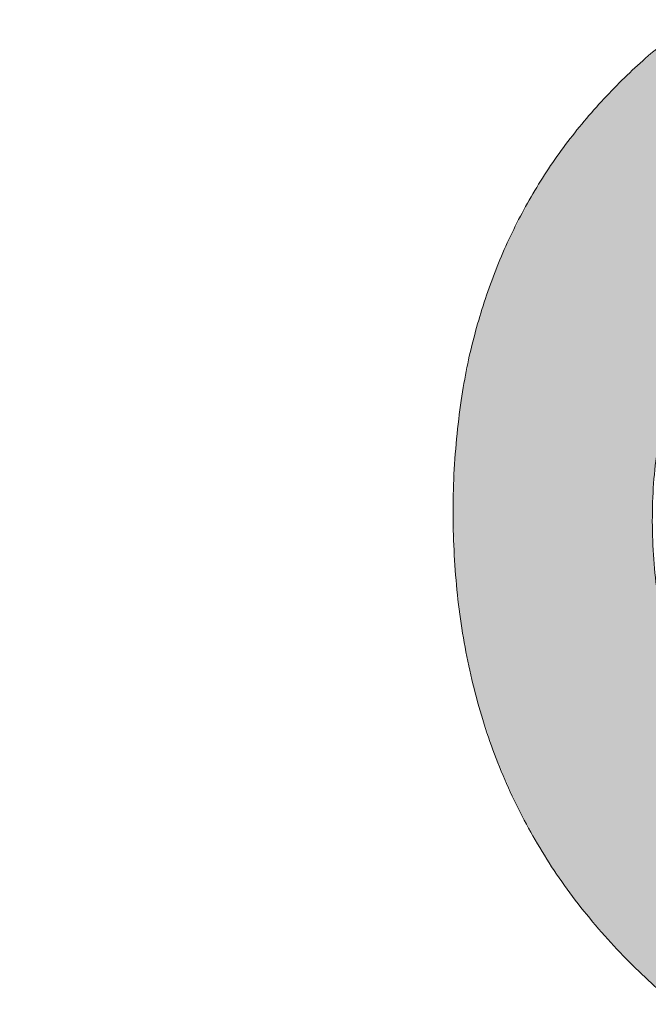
# Model space of a CAD drawing. Header units: inches. Extents: x -462 to -293, y -254 to -12.
# Tile 75 of 89: x -357.57 to -356.7, y -21.476 to -20.114. Entities that reach past the tile are written whole.
import ezdxf

# ---------------------------------------------------------------- set-up
doc = ezdxf.new("R2010")
doc.units = ezdxf.units.IN
doc.header["$LTSCALE"] = 32
doc.header["$MEASUREMENT"] = 0
doc.linetypes.add('Dash Style-1', pattern=[0.083328, 0.041656, -0.041672])
for name, color, linetype, lineweight in [('Black', 7, 'Continuous', 18), ('DashLine', 7, 'Dash Style-1', 13), ('DashLineFill', 7, 'Dash Style-1', 13), ('Drawing', 7, 'Continuous', 18), ('Metal-Black', 7, 'Continuous', 18), ('Metal-DeskStructure', 7, 'Continuous', 13), ('None', 7, 'Continuous', 18), ('Plastic-BracketCover', 7, 'Continuous', 13), ('SolidLine', 7, 'Continuous', 15), ('Wood_1-H', 7, 'Continuous', 13)]:
    doc.layers.add(name, color=color, linetype=linetype, lineweight=lineweight)
doc.layers.add('Metal-Leg', color=7, linetype='Continuous', lineweight=18, true_color=0x4c4c4c)
pattern_1 = [(45, (0, 0), (-1.613, 1.9357), []), (45, (-1.0608, 1.0608), (-0.472346, 0.41676), [])]

# ---------------------------------------------------------------- blocks, each defined once
blk = doc.blocks.new('Group-12')
at = {"layer": 'DashLine'}
blk.add_rational_spline([(3.4259, -2.5591), (3.4259, -37.7752), (3.4259, -72.9914), (3.4259, -74.5276), (1.8898, -74.5276), (-11.0287, -74.5473), (-23.9472, -74.5671), (-25.2496, -74.4618), (-25.4762, -73.1751), (-27.4062, -52.6221), (-29.3362, -32.0691), (-29.6454, -28.7795), (-29.6452, -25.4721), (-29.6458, -14.0156), (-29.6464, -2.5591), (-13.1102, -2.5591), (3.4259, -2.5591)], [1, 1, 1, 0.707106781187, 1, 1, 1, 1, 1, 1, 1, 1, 1, 1, 1, 1, 1], degree=2, knots=[0, 0, 0, 0.343773, 0.343773, 0.354376, 0.354376, 0.480484, 0.480484, 0.493239, 0.493239, 0.694763, 0.694763, 0.727018, 0.727018, 0.838741, 0.838741, 1, 1, 1], dxfattribs=at)
at = {"layer": 'SolidLine'}
blk.add_rational_spline([(4.8819, -2.5591), (4.8819, -37.7752), (4.8819, -72.9914), (4.8819, -75.9836), (1.8898, -75.9836), (-11.0237, -76.0038), (-23.9372, -76.0241), (-26.4886, -75.8182), (-26.9262, -73.3111), (-28.8567, -52.7586), (-30.7872, -32.2061), (-31.1014, -28.847), (-31.1022, -25.4721), (-31.1023, -14.0156), (-31.1024, -2.5591), (-13.1102, -2.5591), (4.8819, -2.5591)], [1, 1, 1, 0.707106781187, 1, 1, 1, 1, 1, 1, 1, 1, 1, 1, 1, 1, 1], degree=2, knots=[0, 0, 0, 0.330467, 0.330467, 0.350321, 0.350321, 0.471501, 0.471501, 0.49552, 0.49552, 0.690342, 0.690342, 0.722181, 0.722181, 0.830262, 0.830262, 1, 1, 1], dxfattribs=at)
blk = doc.blocks.new('Group-25')
at = {"layer": 'Plastic-BracketCover', "color": 7}
blk.add_open_spline([(1.5311, -0.711), (1.5385, -0.711), (1.5523, -0.7137), (1.5551, -0.7221), (1.5551, -0.8411), (1.5551, -0.9601), (1.5533, -0.9638), (1.5477, -0.9675), (1.5385, -0.9693), (1.5256, -0.9693), (1.5164, -0.9675), (1.5108, -0.9657), (1.5071, -0.9601), (1.5071, -0.9112), (1.5071, -0.8642), (1.3374, -0.8642), (1.1676, -0.8642), (1.1934, -0.9075), (1.2192, -0.9509), (1.2211, -0.9564), (1.2229, -0.9657), (1.2192, -0.9693), (1.2082, -0.9712), (1.1957, -0.9712), (1.186, -0.9712), (1.1805, -0.9693), (1.1768, -0.9657), (1.175, -0.962), (1.1417, -0.9103), (1.1085, -0.8586), (1.1067, -0.8568), (1.1067, -0.8531), (1.1048, -0.8475), (1.1048, -0.8305), (1.1048, -0.8125), (1.1085, -0.8069), (1.1122, -0.8051), (1.3106, -0.8051), (1.5071, -0.8051), (1.5071, -0.7645), (1.5071, -0.7202), (1.5108, -0.7165), (1.5164, -0.7128), (1.5256, -0.711), (1.5311, -0.711)], degree=2, knots=[0, 0, 0, 0.00261, 0.007831, 0.010441, 0.176195, 0.178805, 0.181415, 0.184026, 0.186636, 0.188594, 0.190551, 0.192509, 0.194467, 0.244389, 0.244389, 0.424498, 0.424498, 0.47805, 0.47805, 0.484241, 0.490432, 0.496622, 0.502813, 0.507071, 0.510941, 0.514811, 0.518682, 0.518682, 0.576295, 0.576295, 0.578743, 0.58119, 0.583638, 0.590247, 0.593184, 0.596122, 0.599059, 0.911881, 0.911881, 0.976501, 0.982376, 0.988251, 0.994125, 1, 1, 1], dxfattribs=at)
blk = doc.blocks.new('1BRPFY-Leg_Plate (2D)')
at = {"layer": 'DashLineFill', "linetype": 'Continuous', "lineweight": 13}
h = blk.add_hatch(dxfattribs=at)
h.set_pattern_fill('Steel', color=253, style=0, pattern_type=2)
h.set_pattern_definition(pattern_1)
edge = h.paths.add_edge_path()
edge.add_arc((-1.7047, -1.7047), 0.126, 180, 270)
edge.add_line((-1.7047, -1.8307), (1.7047, -1.8307))
edge.add_arc((1.7047, -1.7047), 0.126, 270, 360)
edge.add_line((1.8307, -1.7047), (1.8307, 1.7047))
edge.add_arc((1.7047, 1.7047), 0.126, 0, 90)
edge.add_line((1.7047, 1.8307), (-1.7047, 1.8307))
edge.add_arc((-1.7047, 1.7047), 0.126, 90, 180)
edge.add_line((-1.8307, 1.7047), (-1.8307, -1.7047))
at = {"layer": 'DashLineFill', "flags": 128}
blk.add_lwpolyline([(-1.8307, -1.7047, 0.414214), (-1.7047, -1.8307), (1.7047, -1.8307, 0.414214), (1.8307, -1.7047), (1.8307, 1.7047, 0.414214), (1.7047, 1.8307), (-1.7047, 1.8307, 0.414214), (-1.8307, 1.7047)], format="xyb", close=True, dxfattribs=at)
at = {"layer": 'SolidLine', "flags": 128}
blk.add_lwpolyline([(1.2795, -1.1181), (1.2953, -1.1189), (1.311, -1.1212), (1.3264, -1.1251), (1.3413, -1.1304), (1.3556, -1.1372), (1.3692, -1.1453), (1.3819, -1.1548), (1.3937, -1.1654), (1.4043, -1.1771), (1.4137, -1.1898), (1.4219, -1.2034), (1.4287, -1.2178), (1.434, -1.2327), (1.4378, -1.248), (1.4402, -1.2637), (1.4409, -1.2795), (1.4402, -1.2953), (1.4378, -1.311), (1.434, -1.3264), (1.4287, -1.3413), (1.4219, -1.3556), (1.4137, -1.3692), (1.4043, -1.3819), (1.3937, -1.3937), (1.3819, -1.4043), (1.3692, -1.4137), (1.3556, -1.4219), (1.3413, -1.4287), (1.3264, -1.434), (1.311, -1.4378), (1.2953, -1.4402), (1.2795, -1.4409), (1.2637, -1.4402), (1.248, -1.4378), (1.2327, -1.434), (1.2178, -1.4287), (1.2034, -1.4219), (1.1898, -1.4137), (1.1771, -1.4043), (1.1654, -1.3937), (1.1548, -1.3819), (1.1453, -1.3692), (1.1372, -1.3556), (1.1304, -1.3413), (1.1251, -1.3264), (1.1212, -1.311), (1.1189, -1.2953), (1.1181, -1.2795), (1.1189, -1.2637), (1.1212, -1.248), (1.1251, -1.2327), (1.1304, -1.2178), (1.1372, -1.2034), (1.1453, -1.1898), (1.1548, -1.1771), (1.1654, -1.1654), (1.1771, -1.1548), (1.1898, -1.1453), (1.2034, -1.1372), (1.2178, -1.1304), (1.2327, -1.1251), (1.248, -1.1212), (1.2637, -1.1189)], close=True, dxfattribs=at)
at = {"layer": 'Plastic-BracketCover', "color": 7}
blk.add_blockref('Group-25', (0, 0), dxfattribs=at)
blk = doc.blocks.new('1BRPX5-Util_Bkt_Sm-F (2D)')
at = {"layer": 'DashLineFill', "linetype": 'Continuous', "lineweight": 13}
h = blk.add_hatch(dxfattribs=at)
h.set_pattern_fill('Steel', color=253, style=0, pattern_type=2)
h.set_pattern_definition(pattern_1)
edge = h.paths.add_edge_path()
edge.add_line((-4.4685, 4.4134), (-3.1299, 4.4134))
edge.add_line((-3.1299, 4.4134), (-3.1299, -1.8543))
edge.add_line((-3.1299, -1.8543), (-4.4685, -1.8543))
edge.add_line((-4.4685, -1.8543), (-4.4685, -1.9882))
edge.add_line((-4.4685, -1.9882), (-2.4213, -1.9882))
edge.add_line((-2.4213, -1.9882), (-2.4213, -2.3661))
edge.add_arc((-2.3031, -2.3661), 0.1181, 180, 270)
edge.add_line((-2.3031, -2.4843), (2.3031, -2.4843))
edge.add_arc((2.3031, -2.3661), 0.1181, 270, 360)
edge.add_line((2.4213, -2.3661), (2.4213, -1.9882))
edge.add_line((2.4213, -1.9882), (4.4685, -1.9882))
edge.add_line((4.4685, -1.9882), (4.4685, -1.8543))
edge.add_line((4.4685, -1.8543), (3.1299, -1.8543))
edge.add_line((3.1299, -1.8543), (3.1299, 4.4134))
edge.add_line((3.1299, 4.4134), (4.4685, 4.4134))
edge.add_line((4.4685, 4.4134), (4.4685, 4.5472))
edge.add_line((4.4685, 4.5472), (2.4213, 4.5472))
edge.add_line((2.4213, 4.5472), (2.4213, 4.9252))
edge.add_arc((2.3031, 4.9252), 0.1181, 0, 90)
edge.add_line((2.3031, 5.0433), (-2.3031, 5.0433))
edge.add_arc((-2.3031, 4.9252), 0.1181, 90, 180)
edge.add_line((-2.4213, 4.9252), (-2.4213, 4.5472))
edge.add_line((-2.4213, 4.5472), (-4.4685, 4.5472))
edge.add_line((-4.4685, 4.5472), (-4.4685, 4.4134))
at = {"layer": 'SolidLine', "flags": 128}
blk.add_lwpolyline([(1.127, -0.8859), (1.108, -0.926), (1.0851, -0.9641), (1.0586, -0.9998), (1.0288, -1.0327), (0.9959, -1.0626), (0.9602, -1.0891), (0.9221, -1.1119), (0.8819, -1.1309), (0.8401, -1.1459), (0.797, -1.1567), (0.753, -1.1632), (0.7087, -1.1654), (0.6643, -1.1632), (0.6203, -1.1567), (0.5772, -1.1459), (0.5354, -1.1309), (0.4952, -1.1119), (0.4571, -1.0891)], dxfattribs=at)
blk.add_lwpolyline([(1.2795, -1.155), (1.2921, -1.1556), (1.3046, -1.1574), (1.3168, -1.1605), (1.3287, -1.1647), (1.3401, -1.1701), (1.3509, -1.1766), (1.361, -1.1841), (1.3704, -1.1926), (1.3789, -1.2019), (1.3864, -1.2121), (1.3929, -1.2229), (1.3982, -1.2343), (1.4025, -1.2462), (1.4056, -1.2584), (1.4074, -1.2709), (1.408, -1.2835), (1.4074, -1.2961), (1.4056, -1.3085), (1.4025, -1.3208), (1.3982, -1.3326), (1.3929, -1.344), (1.3864, -1.3549), (1.3789, -1.365), (1.3704, -1.3743), (1.361, -1.3828), (1.3509, -1.3903), (1.3401, -1.3968), (1.3287, -1.4022), (1.3168, -1.4064), (1.3046, -1.4095), (1.2921, -1.4113), (1.2795, -1.412), (1.2669, -1.4113), (1.2545, -1.4095), (1.2422, -1.4064), (1.2304, -1.4022), (1.219, -1.3968), (1.2081, -1.3903), (1.198, -1.3828), (1.1887, -1.3743), (1.1802, -1.365), (1.1727, -1.3549), (1.1662, -1.344), (1.1608, -1.3326), (1.1566, -1.3208), (1.1535, -1.3085), (1.1516, -1.2961), (1.151, -1.2835), (1.1516, -1.2709), (1.1535, -1.2584), (1.1566, -1.2462), (1.1608, -1.2343), (1.1662, -1.2229), (1.1727, -1.2121), (1.1802, -1.2019), (1.1887, -1.1926), (1.198, -1.1841), (1.2081, -1.1766), (1.219, -1.1701), (1.2304, -1.1647), (1.2422, -1.1605), (1.2545, -1.1574), (1.2669, -1.1556)], close=True, dxfattribs=at)
blk = doc.blocks.new('Slate-LegBrace (2D)')
at = {"layer": 'DashLineFill', "linetype": 'Continuous', "lineweight": 13}
h = blk.add_hatch(dxfattribs=at)
h.set_pattern_fill('Steel', color=253, style=0, pattern_type=2)
h.set_pattern_definition(pattern_1)
edge = h.paths.add_edge_path()
edge.add_line((-2.1996, -0.1352), (-1.3748, -0.1352))
edge.add_arc((0, -0.0136), 1.3801, 185.0546, 354.9454)
edge.add_line((1.3748, -0.1352), (2.1997, -0.1352))
edge.add_arc((0.0001, -0.0171), 2.2028, 183.0731, 356.9269, ccw=False)
h = blk.add_hatch(dxfattribs=at)
h.set_pattern_fill('Steel', color=253, style=0, pattern_type=2)
h.set_pattern_definition(pattern_1)
edge = h.paths.add_edge_path()
edge.add_line((2.1917, -0.2375), (1.4637, -0.2375))
edge.add_arc((-0.0001, -0.017), 1.4803, 188.5653, 351.4347, ccw=False)
edge.add_line((-1.4639, -0.2375), (-2.1918, -0.2375))
edge.add_line((-2.1918, -0.2375), (-2.1997, -0.1352))
edge.add_line((-2.1997, -0.1352), (-1.3748, -0.1352))
edge.add_arc((0, -0.0136), 1.3801, 185.0546, 354.9454)
edge.add_line((1.3748, -0.1352), (2.1996, -0.1352))
edge.add_line((2.1996, -0.1352), (2.1917, -0.2375))
h = blk.add_hatch(dxfattribs=at)
h.set_pattern_fill('Steel', color=253, style=0, pattern_type=2)
h.set_pattern_definition(pattern_1)
h.paths.add_polyline_path([(1.7388, -0.9364), (1.7471, -0.9368), (1.7553, -0.938), (1.7633, -0.94), (1.7712, -0.9428), (1.7787, -0.9464), (1.7858, -0.9507), (1.7924, -0.9556), (1.7986, -0.9612), (1.8042, -0.9673), (1.8091, -0.974), (1.8134, -0.9811), (1.8169, -0.9886), (1.8197, -0.9964), (1.8218, -1.0045), (1.823, -1.0127), (1.8234, -1.021), (1.823, -1.0293), (1.8218, -1.0375), (1.8197, -1.0456), (1.8169, -1.0534), (1.8134, -1.0609), (1.8091, -1.068), (1.8042, -1.0747), (1.7986, -1.0808), (1.7924, -1.0864), (1.7858, -1.0913), (1.7787, -1.0956), (1.7712, -1.0992), (1.7633, -1.102), (1.7553, -1.104), (1.7471, -1.1052), (1.7388, -1.1056), (1.7305, -1.1052), (1.7223, -1.104), (1.7142, -1.102), (1.7064, -1.0992), (1.6989, -1.0956), (1.6918, -1.0913), (1.6851, -1.0864), (1.679, -1.0808), (1.6734, -1.0747), (1.6684, -1.068), (1.6642, -1.0609), (1.6606, -1.0534), (1.6578, -1.0456), (1.6558, -1.0375), (1.6546, -1.0293), (1.6542, -1.021), (1.6546, -1.0127), (1.6558, -1.0045), (1.6578, -0.9964), (1.6606, -0.9886), (1.6642, -0.9811), (1.6684, -0.974), (1.6734, -0.9673), (1.679, -0.9612), (1.6851, -0.9556), (1.6918, -0.9507), (1.6989, -0.9464), (1.7064, -0.9428), (1.7142, -0.94), (1.7223, -0.938), (1.7305, -0.9368)])
at = {"layer": 'DashLineFill', "flags": 128}
for points in [[(2.1917, -0.2375), (1.4637, -0.2375, -0.860663), (-1.4639, -0.2375), (-2.1918, -0.2375), (-2.1997, -0.1352), (-1.3748, -0.1352, 0.915455), (1.3748, -0.1352), (2.1996, -0.1352)], [(-2.1996, -0.1352), (-1.3748, -0.1352, 0.915455), (1.3748, -0.1352), (2.1997, -0.1352, -0.947752)]]:
    blk.add_lwpolyline(points, format="xyb", close=True, dxfattribs=at)
blk.add_lwpolyline([(1.7388, -0.9364), (1.7471, -0.9368), (1.7553, -0.938), (1.7633, -0.94), (1.7712, -0.9428), (1.7787, -0.9464), (1.7858, -0.9507), (1.7924, -0.9556), (1.7986, -0.9612), (1.8042, -0.9673), (1.8091, -0.974), (1.8134, -0.9811), (1.8169, -0.9886), (1.8197, -0.9964), (1.8218, -1.0045), (1.823, -1.0127), (1.8234, -1.021), (1.823, -1.0293), (1.8218, -1.0375), (1.8197, -1.0456), (1.8169, -1.0534), (1.8134, -1.0609), (1.8091, -1.068), (1.8042, -1.0747), (1.7986, -1.0808), (1.7924, -1.0864), (1.7858, -1.0913), (1.7787, -1.0956), (1.7712, -1.0992), (1.7633, -1.102), (1.7553, -1.104), (1.7471, -1.1052), (1.7388, -1.1056), (1.7305, -1.1052), (1.7223, -1.104), (1.7142, -1.102), (1.7064, -1.0992), (1.6989, -1.0956), (1.6918, -1.0913), (1.6851, -1.0864), (1.679, -1.0808), (1.6734, -1.0747), (1.6684, -1.068), (1.6642, -1.0609), (1.6606, -1.0534), (1.6578, -1.0456), (1.6558, -1.0375), (1.6546, -1.0293), (1.6542, -1.021), (1.6546, -1.0127), (1.6558, -1.0045), (1.6578, -0.9964), (1.6606, -0.9886), (1.6642, -0.9811), (1.6684, -0.974), (1.6734, -0.9673), (1.679, -0.9612), (1.6851, -0.9556), (1.6918, -0.9507), (1.6989, -0.9464), (1.7064, -0.9428), (1.7142, -0.94), (1.7223, -0.938), (1.7305, -0.9368)], close=True, dxfattribs=at)
blk = doc.blocks.new('TLLegSleeve (2D)')
at = {"layer": 'DashLineFill', "linetype": 'Continuous', "lineweight": 13}
h = blk.add_hatch(dxfattribs=at)
h.set_pattern_fill('Steel', color=253, style=0, pattern_type=2)
h.set_pattern_definition(pattern_1)
edge = h.paths.add_edge_path()
edge.add_line((1.0827, 1.4023), (1.0827, 2.9134))
edge.add_arc((0, 2.9134), 1.0827, 0, 180)
edge.add_line((-1.0827, 2.9134), (-1.0827, 1.4023))
edge.add_arc((0, 0), 1.7717, 127.6699, 412.3301)
edge.add_line((1.0827, 1.4023), (1.0827, 1.4023))
edge = h.paths.add_edge_path()
edge.add_arc((0, 2.9134), 0.748, 180, 360)
edge.add_arc((0, 2.9134), 0.748, 0, 180)
edge.add_line((-0.748, 2.9134), (-0.748, 2.9134))
edge = h.paths.add_edge_path()
edge.add_arc((0, 0), 1.437, 180, 360)
edge.add_arc((0, 0), 1.437, 0, 180)
edge.add_line((-1.437, 0), (-1.437, 0))
at = {"layer": 'DashLine', "color": 8, "flags": 128}
blk.add_lwpolyline([(1.6535, 0), (1.6456, -0.1621), (1.6218, -0.3226), (1.5823, -0.48), (1.5277, -0.6328), (1.4583, -0.7795), (1.3749, -0.9187), (1.2782, -1.049), (1.1692, -1.1692), (1.049, -1.2782), (0.9187, -1.3749), (0.7795, -1.4583), (0.6328, -1.5277), (0.48, -1.5823), (0.3226, -1.6218), (0.1621, -1.6456), (0, -1.6535), (-0.1621, -1.6456), (-0.3226, -1.6218), (-0.48, -1.5823), (-0.6328, -1.5277), (-0.7795, -1.4583), (-0.9187, -1.3749), (-1.049, -1.2782), (-1.1692, -1.1692), (-1.2782, -1.049), (-1.3749, -0.9187), (-1.4583, -0.7795), (-1.5277, -0.6328), (-1.5823, -0.48), (-1.6218, -0.3226), (-1.6456, -0.1621), (-1.6535, 0), (-1.6456, 0.1621), (-1.6218, 0.3226), (-1.5823, 0.48), (-1.5277, 0.6328), (-1.4583, 0.7795), (-1.3749, 0.9187), (-1.2782, 1.049), (-1.1692, 1.1692), (-1.049, 1.2782), (-0.9187, 1.3749), (-0.7795, 1.4583), (-0.6328, 1.5277), (-0.48, 1.5823), (-0.3226, 1.6218), (-0.1621, 1.6456), (0, 1.6535), (0.1621, 1.6456), (0.3226, 1.6218), (0.48, 1.5823), (0.6328, 1.5277), (0.7795, 1.4583), (0.9187, 1.3749), (1.049, 1.2782), (1.1692, 1.1692), (1.2782, 1.049), (1.3749, 0.9187), (1.4583, 0.7795), (1.5277, 0.6328), (1.5823, 0.48), (1.6218, 0.3226), (1.6456, 0.1621)], close=True, dxfattribs=at)
at = {"layer": 'DashLineFill', "flags": 128}
for points in [[(1.0827, 1.4023), (1.0827, 2.9134, 1), (-1.0827, 2.9134), (-1.0827, 1.4023, 2.931619), (1.0827, 1.4023)], [(-1.437, 0, 1), (1.437, 0, 1), (-1.437, 0)]]:
    blk.add_lwpolyline(points, format="xyb", close=True, dxfattribs=at)
blk = doc.blocks.new('Group-28')
at = {"layer": 'SolidLine', "flags": 128}
blk.add_lwpolyline([(-10.0984, -5.9843, -0.414214), (-8.3858, -4.2717, -0.414214), (-6.6732, -5.9843, -0.414214), (-8.3858, -7.6969, -0.414214)], format="xyb", close=True, dxfattribs=at)
at = {"layer": 'Wood_1-H', "color": 7, "rotation": 270}
for name in ['1BRPX5-Util_Bkt_Sm-F (2D)', 'Slate-LegBrace (2D)', '1BRPFY-Leg_Plate (2D)', 'TLLegSleeve (2D)']:
    blk.add_blockref(name, (-8.3858, -5.9843), dxfattribs=at)
blk = doc.blocks.new('TL14_lower_leg (2D)')
at = {"layer": 'DashLine', "flags": 128}
blk.add_lwpolyline([(0, 1.378), (0.1351, 1.3713), (0.2688, 1.3515), (0.4, 1.3186), (0.5273, 1.2731), (0.6496, 1.2152), (0.7655, 1.1457), (0.8742, 1.0652), (0.9744, 0.9744), (1.0652, 0.8742), (1.1457, 0.7655), (1.2152, 0.6496), (1.2731, 0.5273), (1.3186, 0.4), (1.3515, 0.2688), (1.3713, 0.1351), (1.378, 0), (1.3713, -0.1351), (1.3515, -0.2688), (1.3186, -0.4), (1.2731, -0.5273), (1.2152, -0.6496), (1.1457, -0.7655), (1.0652, -0.8742), (0.9744, -0.9744), (0.8742, -1.0652), (0.7655, -1.1457), (0.6496, -1.2152), (0.5273, -1.2731), (0.4, -1.3186), (0.2688, -1.3515), (0.1351, -1.3713), (0, -1.378), (-0.1351, -1.3713), (-0.2688, -1.3515), (-0.4, -1.3186), (-0.5273, -1.2731), (-0.6496, -1.2152), (-0.7655, -1.1457), (-0.8742, -1.0652), (-0.9744, -0.9744), (-1.0652, -0.8742), (-1.1457, -0.7655), (-1.2152, -0.6496), (-1.2731, -0.5273), (-1.3186, -0.4), (-1.3515, -0.2688), (-1.3713, -0.1351), (-1.378, 0), (-1.3713, 0.1351), (-1.3515, 0.2688), (-1.3186, 0.4), (-1.2731, 0.5273), (-1.2152, 0.6496), (-1.1457, 0.7655), (-1.0652, 0.8742), (-0.9744, 0.9744), (-0.8742, 1.0652), (-0.7655, 1.1457), (-0.6496, 1.2152), (-0.5273, 1.2731), (-0.4, 1.3186), (-0.2688, 1.3515), (-0.1351, 1.3713)], close=True, dxfattribs=at)
blk = doc.blocks.new('Group-40')
at = {"layer": 'SolidLine', "color": 7}
for points, knots in [([(1.5148, 5.0603), (1.5185, 5.0603), (1.5222, 5.0584), (1.5241, 5.0511), (1.5259, 5.0381), (1.5259, 5.0197), (1.5241, 5.0086), (1.5222, 5.0012), (1.5167, 4.9975), (1.5111, 4.9957), (1.4585, 4.9754), (1.4059, 4.9551), (1.3875, 4.9477), (1.358, 4.9329), (1.3358, 4.9108), (1.3247, 4.8813), (1.3247, 4.8416), (1.3247, 4.8222), (1.4198, 4.8222), (1.5185, 4.8222), (1.5222, 4.8185), (1.5241, 4.8111), (1.5259, 4.8001), (1.5259, 4.7835), (1.5241, 4.7724), (1.5222, 4.765), (1.5185, 4.7613), (1.3072, 4.7613), (1.0867, 4.7613), (1.0756, 4.7761), (1.0756, 4.8314), (1.0756, 4.896), (1.0774, 4.9182), (1.0793, 4.9274), (1.083, 4.9532), (1.1033, 4.9938), (1.1328, 5.0197), (1.1716, 5.0344), (1.2159, 5.0344), (1.2528, 5.0215), (1.2805, 4.9994), (1.2989, 4.9662), (1.3063, 4.9477), (1.3118, 4.9588), (1.3266, 4.9772), (1.3469, 4.992), (1.3746, 5.0049), (1.3912, 5.0123), (1.4401, 5.0326), (1.489, 5.0529), (1.5019, 5.0584), (1.513, 5.0603), (1.5148, 5.0603)], [0, 0, 0, 0.004018, 0.008035, 0.012053, 0.01607, 0.020088, 0.024105, 0.028123, 0.03214, 0.03214, 0.070951, 0.070951, 0.084634, 0.098317, 0.112001, 0.125684, 0.138745, 0.138745, 0.202807, 0.205295, 0.207782, 0.21027, 0.212758, 0.214748, 0.216739, 0.218729, 0.220719, 0.332671, 0.339637, 0.346603, 0.391882, 0.407555, 0.423229, 0.423229, 0.466696, 0.510164, 0.553631, 0.597099, 0.640566, 0.684033, 0.727501, 0.770968, 0.770968, 0.798042, 0.825115, 0.852188, 0.879262, 0.879262, 0.958132, 0.958132, 0.979066, 1, 1, 1]), ([(1.2011, 4.9717), (1.1734, 4.9717), (1.1383, 4.9477), (1.1291, 4.92), (1.1273, 4.9108), (1.1254, 4.8887), (1.1254, 4.8471), (1.1254, 4.8222), (1.2011, 4.8222), (1.2768, 4.8222), (1.2768, 4.8508), (1.2768, 4.9034), (1.2657, 4.9366), (1.2435, 4.9606), (1.2159, 4.9717), (1.2011, 4.9717)], [0, 0, 0, 0.142515, 0.285031, 0.285031, 0.330993, 0.376955, 0.445899, 0.445899, 0.655281, 0.655281, 0.734439, 0.800829, 0.867219, 0.93361, 1, 1, 1]), ([(1.3949, 4.694), (1.417, 4.694), (1.4521, 4.6829), (1.4816, 4.6644), (1.5019, 4.6367), (1.5241, 4.5869), (1.5241, 4.4799), (1.5241, 4.4134), (1.513, 4.3987), (1.2998, 4.3987), (1.0867, 4.3987), (1.0756, 4.4134), (1.0756, 4.4716), (1.0756, 4.5629), (1.0922, 4.6146), (1.1199, 4.6478), (1.1623, 4.6663), (1.2048, 4.6663), (1.2343, 4.6589), (1.2583, 4.6441), (1.2786, 4.6201), (1.2841, 4.6072), (1.2878, 4.6257), (1.3063, 4.6571), (1.334, 4.681), (1.3727, 4.694), (1.3949, 4.694)], [0, 0, 0, 0.031455, 0.06291, 0.094366, 0.125821, 0.188731, 0.266159, 0.275837, 0.285516, 0.435531, 0.44521, 0.454888, 0.521427, 0.574659, 0.627891, 0.681123, 0.734355, 0.762747, 0.791139, 0.819531, 0.847924, 0.847924, 0.885943, 0.923962, 0.961981, 1, 1, 1]), ([(1.3986, 4.6312), (1.3783, 4.6312), (1.3487, 4.6183), (1.3284, 4.5943), (1.3174, 4.5574), (1.3174, 4.4937), (1.3174, 4.4577), (1.3958, 4.4577), (1.4742, 4.4577), (1.4742, 4.5011), (1.4742, 4.5851), (1.4465, 4.6183), (1.417, 4.6312), (1.3986, 4.6312)], [0, 0, 0, 0.079156, 0.158312, 0.237468, 0.316624, 0.419526, 0.419526, 0.643799, 0.643799, 0.767809, 0.883905, 0.941952, 1, 1, 1]), ([(1.1956, 4.6054), (1.1789, 4.6054), (1.1531, 4.5961), (1.1347, 4.5758), (1.1254, 4.5445), (1.1254, 4.4891), (1.1254, 4.4577), (1.1974, 4.4577), (1.2694, 4.4577), (1.2694, 4.4919), (1.2694, 4.5482), (1.2583, 4.5777), (1.238, 4.5961), (1.2103, 4.6054), (1.1956, 4.6054)], [0, 0, 0, 0.074499, 0.148998, 0.223496, 0.297995, 0.395417, 0.395417, 0.61891, 0.61891, 0.724928, 0.793696, 0.862464, 0.931232, 1, 1, 1]), ([(1.5001, 4.3229), (1.5074, 4.3229), (1.5213, 4.3201), (1.5241, 4.3118), (1.5241, 4.1927), (1.5241, 4.0737), (1.5222, 4.07), (1.5167, 4.0663), (1.5074, 4.0645), (1.4945, 4.0645), (1.4853, 4.0663), (1.4798, 4.0682), (1.4761, 4.0737), (1.4761, 4.1226), (1.4761, 4.1697), (1.3063, 4.1697), (1.1365, 4.1697), (1.1623, 4.1263), (1.1882, 4.0829), (1.19, 4.0774), (1.1919, 4.0682), (1.1882, 4.0645), (1.1771, 4.0626), (1.1646, 4.0626), (1.155, 4.0626), (1.1494, 4.0645), (1.1457, 4.0682), (1.1439, 4.0719), (1.1107, 4.1235), (1.0774, 4.1752), (1.0756, 4.1771), (1.0756, 4.1807), (1.0738, 4.1863), (1.0738, 4.2034), (1.0738, 4.2214), (1.0774, 4.2269), (1.0811, 4.2287), (1.2795, 4.2287), (1.4761, 4.2287), (1.4761, 4.2693), (1.4761, 4.3136), (1.4798, 4.3173), (1.4853, 4.321), (1.4945, 4.3229), (1.5001, 4.3229)], [0, 0, 0, 0.00261, 0.007831, 0.010441, 0.176195, 0.178805, 0.181415, 0.184026, 0.186636, 0.188594, 0.190551, 0.192509, 0.194467, 0.244389, 0.244389, 0.424498, 0.424498, 0.47805, 0.47805, 0.484241, 0.490432, 0.496622, 0.502813, 0.507071, 0.510941, 0.514811, 0.518682, 0.518682, 0.576295, 0.576295, 0.578743, 0.58119, 0.583638, 0.590247, 0.593184, 0.596122, 0.599059, 0.911881, 0.911881, 0.976501, 0.982376, 0.988251, 0.994125, 1, 1, 1])]:
    blk.add_open_spline(points, degree=2, knots=knots, dxfattribs=at)
blk = doc.blocks.new('1BRPT9-Bracket (2D)')
at = {"layer": 'DashLineFill', "linetype": 'Continuous', "lineweight": 13}
h = blk.add_hatch(dxfattribs=at)
h.set_pattern_fill('Steel', color=253, style=0, pattern_type=2)
h.set_pattern_definition(pattern_1)
edge = h.paths.add_edge_path()
edge.add_arc((1.6779, -8.4882), 0.252, 270, 360)
edge.add_line((1.9299, -8.4882), (1.9299, -7.4803))
edge.add_line((1.9299, -7.4803), (2.3236, -7.4803))
edge.add_line((2.3236, -7.4803), (2.3236, 7.4611))
edge.add_line((2.3236, 7.4611), (1.9299, 7.4803))
edge.add_line((1.9299, 7.4803), (1.9299, 8.4882))
edge.add_arc((1.6779, 8.4882), 0.252, 360, 450)
edge.add_line((1.6779, 8.7402), (-2.3221, 8.7402))
edge.add_line((-2.3221, 8.7402), (-2.3221, -8.7402))
edge.add_line((-2.3221, -8.7402), (1.6779, -8.7402))
at = {"layer": 'SolidLine', "color": 7}
blk.add_blockref('Group-40', (0, 0), dxfattribs=at)
blk = doc.blocks.new('Group-52')
at = {"layer": 'DashLineFill', "linetype": 'Continuous', "lineweight": 13}
h = blk.add_hatch(dxfattribs=at)
h.set_pattern_fill('Steel', color=253, style=0, pattern_type=2)
h.set_pattern_definition(pattern_1)
h.paths.add_polyline_path([(-2.0669, 1.3976), (2.0669, 1.3976), (2.0669, 0.1378), (2.1063, 0.1378), (2.1063, -0.1378), (2.0669, -0.1378), (2.0669, -5.2756), (2.1063, -5.2756), (2.1063, -5.5512), (2.0669, -5.5512), (2.0669, -5.8268), (-2.0669, -5.8268), (-2.0669, -5.5512), (-2.1063, -5.5512), (-2.1063, -5.2756), (-2.0669, -5.2756), (-2.0669, -0.1378), (-2.1063, -0.1378), (-2.1063, 0.1378), (-2.0669, 0.1378)])
blk = doc.blocks.new('TL14_upper_leg (2D)')
at = {"layer": 'DashLine', "flags": 128}
blk.add_lwpolyline([(0, 1.2205), (0.1196, 1.2146), (0.2381, 1.197), (0.3543, 1.1679), (0.4671, 1.1276), (0.5753, 1.0764), (0.6781, 1.0148), (0.7743, 0.9434), (0.863, 0.863), (0.9434, 0.7743), (1.0148, 0.6781), (1.0764, 0.5753), (1.1276, 0.4671), (1.1679, 0.3543), (1.197, 0.2381), (1.2146, 0.1196), (1.2205, 0), (1.2146, -0.1196), (1.197, -0.2381), (1.1679, -0.3543), (1.1276, -0.4671), (1.0764, -0.5753), (1.0148, -0.6781), (0.9434, -0.7743), (0.863, -0.863), (0.7743, -0.9434), (0.6781, -1.0148), (0.5753, -1.0764), (0.4671, -1.1276), (0.3543, -1.1679), (0.2381, -1.197), (0.1196, -1.2146), (0, -1.2205), (-0.1196, -1.2146), (-0.2381, -1.197), (-0.3543, -1.1679), (-0.4671, -1.1276), (-0.5753, -1.0764), (-0.6781, -1.0148), (-0.7743, -0.9434), (-0.863, -0.863), (-0.9434, -0.7743), (-1.0148, -0.6781), (-1.0764, -0.5753), (-1.1276, -0.4671), (-1.1679, -0.3543), (-1.197, -0.2381), (-1.2146, -0.1196), (-1.2205, 0), (-1.2146, 0.1196), (-1.197, 0.2381), (-1.1679, 0.3543), (-1.1276, 0.4671), (-1.0764, 0.5753), (-1.0148, 0.6781), (-0.9434, 0.7743), (-0.863, 0.863), (-0.7743, 0.9434), (-0.6781, 1.0148), (-0.5753, 1.0764), (-0.4671, 1.1276), (-0.3543, 1.1679), (-0.2381, 1.197), (-0.1196, 1.2146)], close=True, dxfattribs=at)
at = {"layer": 'DashLine', "color": 7}
blk.add_blockref('Group-52', (0, 0), dxfattribs=at)
blk = doc.blocks.new('Group-54')
at = {"layer": 'Metal-DeskStructure', "linetype": 'Continuous', "lineweight": 0, "true_color": 0xff0000}
blk.add_hatch(color=1, dxfattribs=at).paths.add_polyline_path([(0.3681, -0.5856), (0.7126, -0.5167), (0.7261, -0.5785), (0.7413, -0.6359), (0.7582, -0.6888), (0.7768, -0.7372), (0.7971, -0.7811), (0.8191, -0.8205), (0.8428, -0.8555), (0.8682, -0.886), (0.8961, -0.9125), (0.9272, -0.9354), (0.9617, -0.9549), (0.9994, -0.9708), (1.0404, -0.9831), (1.0847, -0.992), (1.1322, -0.9972), (1.1831, -0.999), (1.2418, -0.9967), (1.2969, -0.9897), (1.3484, -0.9781), (1.3962, -0.9619), (1.4404, -0.941), (1.481, -0.9155), (1.5179, -0.8853), (1.5512, -0.8505), (1.5807, -0.8122), (1.6063, -0.7717), (1.628, -0.729), (1.6457, -0.6841), (1.6595, -0.637), (1.6693, -0.5876), (1.6752, -0.5361), (1.6772, -0.4823), (1.6751, -0.431), (1.6689, -0.3819), (1.6586, -0.3352), (1.6441, -0.2908), (1.6255, -0.2487), (1.6027, -0.2089), (1.5758, -0.1714), (1.5448, -0.1362), (1.5105, -0.1043), (1.4741, -0.0766), (1.4353, -0.0532), (1.3943, -0.034), (1.3511, -0.0191), (1.3056, -0.0085), (1.2578, -0.0021), (1.2078, 0), (1.1862, -0.0005), (1.1633, -0.0022), (1.1391, -0.0048), (1.1136, -0.0086), (1.0869, -0.0135), (1.0589, -0.0194), (1.0295, -0.0264), (0.999, -0.0344), (1.0323, 0.2411), (1.0394, 0.2404), (1.0461, 0.2397), (1.0525, 0.2392), (1.0584, 0.2387), (1.064, 0.2384), (1.0693, 0.2381), (1.0741, 0.238), (1.0786, 0.2379), (1.1222, 0.2394), (1.1648, 0.2439), (1.2062, 0.2515), (1.2466, 0.262), (1.2859, 0.2755), (1.3241, 0.2921), (1.3612, 0.3117), (1.3973, 0.3343), (1.4306, 0.36), (1.4595, 0.3889), (1.4839, 0.4211), (1.5039, 0.4566), (1.5194, 0.4953), (1.5305, 0.5372), (1.5372, 0.5824), (1.5394, 0.6308), (1.5377, 0.6698), (1.5325, 0.7071), (1.5239, 0.7426), (1.5119, 0.7764), (1.4965, 0.8086), (1.4776, 0.839), (1.4553, 0.8676), (1.4296, 0.8946), (1.4011, 0.9191), (1.3707, 0.9403), (1.3383, 0.9582), (1.3039, 0.9729), (1.2675, 0.9843), (1.2291, 0.9925), (1.1888, 0.9974), (1.1465, 0.999), (1.1043, 0.9974), (1.0639, 0.9926), (1.0254, 0.9845), (0.9886, 0.9732), (0.9536, 0.9586), (0.9205, 0.9409), (0.8891, 0.9199), (0.8596, 0.8957), (0.8322, 0.8682), (0.8074, 0.8375), (0.7852, 0.8036), (0.7655, 0.7665), (0.7484, 0.7261), (0.7339, 0.6825), (0.722, 0.6357), (0.7126, 0.5856), (0.3681, 0.6545), (0.3847, 0.7262), (0.4058, 0.7937), (0.4316, 0.8571), (0.4619, 0.9164), (0.4968, 0.9715), (0.5364, 1.0225), (0.5805, 1.0693), (0.6292, 1.1121), (0.6817, 1.1501), (0.7374, 1.1832), (0.7962, 1.2111), (0.8581, 1.234), (0.9231, 1.2517), (0.9912, 1.2644), (1.0624, 1.2721), (1.1368, 1.2746), (1.1885, 1.2733), (1.2391, 1.2692), (1.2888, 1.2625), (1.3374, 1.2531), (1.385, 1.241), (1.4316, 1.2262), (1.4771, 1.2087), (1.5216, 1.1885), (1.5643, 1.166), (1.6044, 1.1415), (1.642, 1.115), (1.6769, 1.0866), (1.7093, 1.0562), (1.739, 1.0239), (1.7662, 0.9896), (1.7908, 0.9533), (1.8126, 0.9157), (1.8315, 0.8776), (1.8475, 0.8389), (1.8606, 0.7997), (1.8708, 0.76), (1.8781, 0.7196), (1.8824, 0.6787), (1.8839, 0.6373), (1.8825, 0.5979), (1.8784, 0.5595), (1.8716, 0.5219), (1.8621, 0.4852), (1.8498, 0.4495), (1.8348, 0.4147), (1.8171, 0.3807), (1.7967, 0.3477), (1.7735, 0.316), (1.7478, 0.2859), (1.7193, 0.2574), (1.6882, 0.2306), (1.6545, 0.2055), (1.618, 0.182), (1.579, 0.1602), (1.5372, 0.1399), (1.5917, 0.1253), (1.6433, 0.1071), (1.692, 0.0855), (1.7377, 0.0604), (1.7805, 0.0318), (1.8204, -0.0002), (1.8574, -0.0358), (1.8914, -0.0748), (1.9219, -0.1169), (1.9484, -0.1614), (1.9708, -0.2086), (1.9891, -0.2582), (2.0034, -0.3104), (2.0135, -0.3652), (2.0196, -0.4225), (2.0217, -0.4823), (2.0179, -0.5636), (2.0066, -0.6417), (1.9878, -0.7167), (1.9614, -0.7886), (1.9275, -0.8572), (1.886, -0.9227), (1.837, -0.9851), (1.7805, -1.0442), (1.7183, -1.0982), (1.652, -1.145), (1.5818, -1.1846), (1.5076, -1.217), (1.4295, -1.2422), (1.3474, -1.2602), (1.2613, -1.271), (1.1712, -1.2746), (1.0898, -1.2716), (1.012, -1.2626), (0.9376, -1.2477), (0.8668, -1.2267), (0.7996, -1.1998), (0.7358, -1.1668), (0.6756, -1.1279), (0.619, -1.083), (0.567, -1.0333), (0.5209, -0.98), (0.4807, -0.9232), (0.4464, -0.8628), (0.418, -0.7989), (0.3955, -0.7314), (0.3789, -0.6603)])
at = {"layer": 'Metal-DeskStructure', "color": 7}
blk.add_open_spline([(0.3681, -0.5856), (0.5404, -0.5512), (0.7126, -0.5167), (0.7632, -0.7729), (0.9731, -0.999), (1.4253, -0.999), (1.6772, -0.7019), (1.6772, -0.2724), (1.4124, 0), (1.1238, 0), (0.999, -0.0344), (1.0157, 0.1033), (1.0323, 0.2411), (1.0614, 0.2379), (1.2552, 0.2379), (1.5394, 0.4306), (1.5394, 0.7902), (1.3198, 0.999), (0.9742, 0.999), (0.7449, 0.7923), (0.7126, 0.5856), (0.5404, 0.6201), (0.3681, 0.6545), (0.4252, 0.9495), (0.8332, 1.2746), (1.3456, 1.2746), (1.6976, 1.1024), (1.8839, 0.8042), (1.8839, 0.478), (1.7095, 0.2175), (1.5372, 0.1399), (1.7611, 0.0883), (2.0217, -0.2379), (2.0217, -0.8139), (1.5394, -1.2746), (0.8386, -1.2746), (0.3993, -0.8914), (0.3681, -0.5856)], degree=2, knots=[0, 0, 0, 0.024411, 0.024411, 0.060704, 0.096998, 0.138875, 0.180752, 0.220781, 0.260811, 0.277244, 0.277244, 0.294851, 0.294851, 0.298561, 0.336586, 0.374611, 0.404867, 0.435123, 0.465191, 0.495259, 0.495259, 0.520506, 0.520506, 0.563687, 0.606869, 0.636575, 0.666281, 0.695988, 0.724353, 0.752717, 0.752717, 0.787228, 0.821738, 0.868563, 0.915387, 0.957694, 1, 1, 1], dxfattribs=at)
blk = doc.blocks.new('SlateLegLocator-R3')
at = {"color": 255, "linetype": 'Dash Style-1', "lineweight": 5}
blk.add_wipeout([(-2.1063, 1.378), (2.1063, 1.378), (2.1063, -5.8071), (-2.1063, -5.8071)], dxfattribs=at).dxf.layer = 'Black'
at = {"layer": 'Metal-DeskStructure', "color": 7}
blk.add_blockref('Group-54', (0, 0), dxfattribs=at)
blk = doc.blocks.new('StructEnd-R3 (2D)')
at = {"layer": 'Metal-Black', "color": 7}
blk.add_blockref('1BRPT9-Bracket (2D)', (-0.0002, -6.1024), dxfattribs=at)
at = {"layer": 'Metal-Leg', "color": 7}
blk.add_blockref('TL14_upper_leg (2D)', (0, 0), dxfattribs=at)
at = {"layer": 'Metal-DeskStructure', "color": 7}
blk.add_blockref('SlateLegLocator-R3', (0, 0), dxfattribs=at)
blk = doc.blocks.new('Group-66')
at = {"layer": 'None'}
for name in ['Group-28', 'Group-12']:
    blk.add_blockref(name, (0, 0), dxfattribs=at)
at = {"layer": 'SolidLine', "color": 7, "rotation": 270}
blk.add_blockref('TL14_lower_leg (2D)', (-8.3071, -5.9843), dxfattribs=at)
blk.add_blockref('StructEnd-R3 (2D)', (-8.3071, -5.9843), dxfattribs=at)
blk = doc.blocks.new('SL Runoff Utility L Desk2 (2D)')
at = {"layer": 'None'}
blk.add_blockref('Group-66', (0, 0), dxfattribs=at)
at = {"layer": 'Drawing', "color": 0, "flags": 1}
for tag in ['Tag', 'Catalog', 'Option1', 'Option2', 'Option3', 'Option4', 'Option5', 'Option6', 'Option7', 'Option8', 'Option9', 'Option10', 'Option11', 'Option12', 'Custom', 'FinishGroup', 'Discount', 'Item2', 'Item3', 'Item6', 'Item8', 'Item9', 'Item10', 'Item12', 'Item13', 'Item16', 'Item18', 'Item19', 'Item20', 'Item21', 'Item22', 'Item23', 'Item24', 'Item25', 'Item1', 'Item4', 'Item5', 'Item7', 'Item11', 'Item14', 'Item15', 'Item17']:
    blk.add_attdef(tag, (-64.7795, -74.6855), '', height=0.00709, dxfattribs=at)

msp = doc.modelspace()

# ---------------------------------------------------------------- block references
at = {"layer": 'Drawing'}
msp.add_blockref('SL Runoff Utility L Desk2 (2D)', (-347.3885, -13.6389), dxfattribs=at)

doc.saveas('drawing.dxf')
